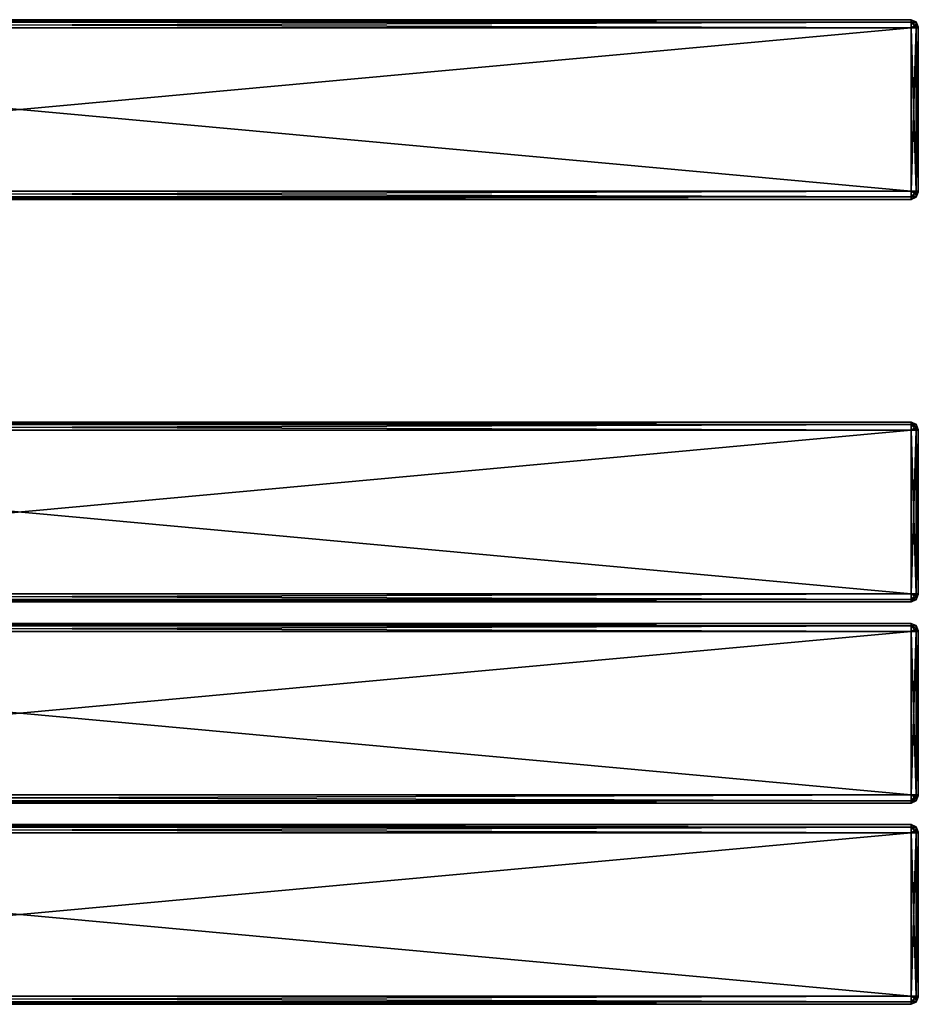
# Model space of a CAD drawing. Extents: x -65 to 446, y -88 to 1318.
# Tile 218 of 229: x 196 to 446, y 687 to 961. Entities that reach past the tile are written whole.
import ezdxf

# ---------------------------------------------------------------- set-up
doc = ezdxf.new("R2010")
doc.units = 0
doc.header["$LTSCALE"] = 65.185185
for name, color, linetype in [('290', 7, 'CONTINUOUS'), ('291', 7, 'CONTINUOUS'), ('292', 7, 'CONTINUOUS'), ('293', 7, 'CONTINUOUS'), ('294', 7, 'CONTINUOUS'), ('295', 7, 'CONTINUOUS'), ('296', 7, 'CONTINUOUS'), ('297', 7, 'CONTINUOUS'), ('298', 7, 'CONTINUOUS'), ('307', 7, 'CONTINUOUS'), ('308', 7, 'CONTINUOUS'), ('309', 7, 'CONTINUOUS'), ('310', 7, 'CONTINUOUS'), ('311', 7, 'CONTINUOUS'), ('312', 7, 'CONTINUOUS'), ('313', 7, 'CONTINUOUS'), ('314', 7, 'CONTINUOUS'), ('316', 7, 'CONTINUOUS'), ('317', 7, 'CONTINUOUS'), ('318', 7, 'CONTINUOUS'), ('319', 7, 'CONTINUOUS'), ('320', 7, 'CONTINUOUS'), ('321', 7, 'CONTINUOUS'), ('322', 7, 'CONTINUOUS'), ('323', 7, 'CONTINUOUS'), ('324', 7, 'CONTINUOUS'), ('333', 7, 'CONTINUOUS'), ('334', 7, 'CONTINUOUS'), ('335', 7, 'CONTINUOUS'), ('336', 7, 'CONTINUOUS'), ('337', 7, 'CONTINUOUS'), ('338', 7, 'CONTINUOUS'), ('339', 7, 'CONTINUOUS'), ('340', 7, 'CONTINUOUS'), ('342', 7, 'CONTINUOUS'), ('343', 7, 'CONTINUOUS'), ('344', 7, 'CONTINUOUS'), ('345', 7, 'CONTINUOUS'), ('346', 7, 'CONTINUOUS'), ('347', 7, 'CONTINUOUS'), ('348', 7, 'CONTINUOUS'), ('349', 7, 'CONTINUOUS'), ('350', 7, 'CONTINUOUS'), ('359', 7, 'CONTINUOUS'), ('360', 7, 'CONTINUOUS'), ('361', 7, 'CONTINUOUS'), ('362', 7, 'CONTINUOUS'), ('363', 7, 'CONTINUOUS'), ('364', 7, 'CONTINUOUS'), ('365', 7, 'CONTINUOUS'), ('366', 7, 'CONTINUOUS'), ('368', 7, 'CONTINUOUS'), ('369', 7, 'CONTINUOUS'), ('370', 7, 'CONTINUOUS'), ('371', 7, 'CONTINUOUS'), ('372', 7, 'CONTINUOUS'), ('373', 7, 'CONTINUOUS'), ('374', 7, 'CONTINUOUS'), ('375', 7, 'CONTINUOUS'), ('376', 7, 'CONTINUOUS'), ('385', 7, 'CONTINUOUS'), ('386', 7, 'CONTINUOUS'), ('387', 7, 'CONTINUOUS'), ('388', 7, 'CONTINUOUS'), ('389', 7, 'CONTINUOUS'), ('390', 7, 'CONTINUOUS'), ('391', 7, 'CONTINUOUS'), ('392', 7, 'CONTINUOUS')]:
    doc.layers.add(name, color=color, linetype=linetype)

msp = doc.modelspace()

# ---------------------------------------------------------------- linework, layer by layer
at = {"layer": '290', "color": 7, "linetype": 'CONTINUOUS'}
for points in [[(446, 958.93, 21.07), (446, 959, 21.25), (446, 958.93, 26.93), (446, 958.93, 21.07)], [(446, 958.93, 26.93), (446, 959, 21.25), (446, 959, 26.75), (446, 958.93, 26.93)], [(446, 958.75, 21), (446, 958.93, 21.07), (446, 958.75, 27), (446, 958.75, 21)], [(446, 958.75, 27), (446, 958.93, 21.07), (446, 958.93, 26.93), (446, 958.75, 27)], [(446, 913.25, 21), (446, 958.75, 21), (446, 913.25, 27), (446, 913.25, 21)], [(446, 913.25, 27), (446, 958.75, 21), (446, 958.75, 27), (446, 913.25, 27)], [(446, 913.07, 21.07), (446, 913.25, 21), (446, 913.07, 26.93), (446, 913.07, 21.07)], [(446, 913.07, 26.93), (446, 913.25, 21), (446, 913.25, 27), (446, 913.07, 26.93)], [(446, 913, 21.25), (446, 913.07, 21.07), (446, 913, 26.75), (446, 913, 21.25)], [(446, 913, 26.75), (446, 913.07, 21.07), (446, 913.07, 26.93), (446, 913, 26.75)]]:
    msp.add_3dface(points, dxfattribs=at)
at = {"layer": '291', "color": 7, "linetype": 'CONTINUOUS'}
for points in [[(444, 958.75, 29), (-52, 958.75, 29), (444, 913.25, 29), (444, 958.75, 29)], [(-52, 958.75, 29), (-52, 913.25, 29), (444, 913.25, 29), (-52, 958.75, 29)]]:
    msp.add_3dface(points, dxfattribs=at)
at = {"layer": '292', "color": 7, "linetype": 'CONTINUOUS'}
for points in [[(444, 911, 26.75), (-52, 911, 26.75), (444, 911, 21.25), (444, 911, 26.75)], [(-52, 911, 26.75), (-52, 911, 21.25), (444, 911, 21.25), (-52, 911, 26.75)]]:
    msp.add_3dface(points, dxfattribs=at)
at = {"layer": '293', "color": 7, "linetype": 'CONTINUOUS'}
for points in [[(444, 913.25, 19), (-52, 913.25, 19), (444, 958.75, 19), (444, 913.25, 19)], [(-52, 913.25, 19), (-52, 958.75, 19), (444, 958.75, 19), (-52, 913.25, 19)]]:
    msp.add_3dface(points, dxfattribs=at)
at = {"layer": '294', "color": 7, "linetype": 'CONTINUOUS'}
for points in [[(-52, 961, 26.75), (444, 961, 26.75), (-52, 961, 21.25), (-52, 961, 26.75)], [(-52, 961, 21.25), (444, 961, 26.75), (444, 961, 21.25), (-52, 961, 21.25)]]:
    msp.add_3dface(points, dxfattribs=at)
at = {"layer": '295', "color": 7, "linetype": 'CONTINUOUS'}
for points in [[(-52, 961, 26.75), (-52, 960.34, 28.34), (444, 961, 26.75), (-52, 961, 26.75)], [(444, 961, 26.75), (-52, 960.34, 28.34), (444, 960.34, 28.34), (444, 961, 26.75)], [(-52, 960.34, 28.34), (-52, 958.75, 29), (444, 960.34, 28.34), (-52, 960.34, 28.34)], [(444, 960.34, 28.34), (-52, 958.75, 29), (444, 958.75, 29), (444, 960.34, 28.34)]]:
    msp.add_3dface(points, dxfattribs=at)
at = {"layer": '296', "color": 7, "linetype": 'CONTINUOUS'}
for points in [[(444, 913.25, 29), (-52, 913.25, 29), (-52, 911.66, 28.34), (444, 913.25, 29)], [(444, 913.25, 29), (-52, 911.66, 28.34), (444, 911.66, 28.34), (444, 913.25, 29)], [(-52, 911.66, 28.34), (-52, 911, 26.75), (444, 911.66, 28.34), (-52, 911.66, 28.34)], [(444, 911.66, 28.34), (-52, 911, 26.75), (444, 911, 26.75), (444, 911.66, 28.34)]]:
    msp.add_3dface(points, dxfattribs=at)
at = {"layer": '297', "color": 7, "linetype": 'CONTINUOUS'}
for points in [[(-52, 911.66, 19.66), (-52, 913.25, 19), (444, 911.66, 19.66), (-52, 911.66, 19.66)], [(444, 911.66, 19.66), (-52, 913.25, 19), (444, 913.25, 19), (444, 911.66, 19.66)], [(444, 911, 21.25), (-52, 911, 21.25), (-52, 911.66, 19.66), (444, 911, 21.25)], [(444, 911, 21.25), (-52, 911.66, 19.66), (444, 911.66, 19.66), (444, 911, 21.25)]]:
    msp.add_3dface(points, dxfattribs=at)
at = {"layer": '298', "color": 7, "linetype": 'CONTINUOUS'}
for points in [[(-52, 960.34, 19.66), (-52, 961, 21.25), (444, 960.34, 19.66), (-52, 960.34, 19.66)], [(444, 960.34, 19.66), (-52, 961, 21.25), (444, 961, 21.25), (444, 960.34, 19.66)], [(444, 958.75, 19), (-52, 958.75, 19), (-52, 960.34, 19.66), (444, 958.75, 19)], [(444, 958.75, 19), (-52, 960.34, 19.66), (444, 960.34, 19.66), (444, 958.75, 19)]]:
    msp.add_3dface(points, dxfattribs=at)
at = {"layer": '307', "color": 7, "linetype": 'CONTINUOUS'}
for points in [[(444, 960.34, 19.66), (444, 961, 21.25), (445.41, 960.19, 20.42), (444, 960.34, 19.66)], [(444, 961, 21.25), (445.41, 960.41, 21.25), (445.41, 960.19, 20.42), (444, 961, 21.25)], [(444, 958.75, 19), (444, 960.34, 19.66), (445.41, 958.75, 19.59), (444, 958.75, 19)], [(445.41, 958.75, 19.59), (444, 960.34, 19.66), (445.41, 959.58, 19.81), (445.41, 958.75, 19.59)], [(444, 960.34, 19.66), (445.41, 960.19, 20.42), (445.41, 959.58, 19.81), (444, 960.34, 19.66)], [(446, 959, 21.25), (446, 958.93, 21.07), (445.41, 960.41, 21.25), (446, 959, 21.25)], [(445.41, 960.41, 21.25), (446, 958.93, 21.07), (445.41, 960.19, 20.42), (445.41, 960.41, 21.25)], [(445.41, 960.19, 20.42), (446, 958.93, 21.07), (445.41, 959.58, 19.81), (445.41, 960.19, 20.42)], [(446, 958.93, 21.07), (446, 958.75, 21), (445.41, 959.58, 19.81), (446, 958.93, 21.07)], [(446, 958.75, 21), (445.41, 958.75, 19.59), (445.41, 959.58, 19.81), (446, 958.75, 21)]]:
    msp.add_3dface(points, dxfattribs=at)
at = {"layer": '308', "color": 7, "linetype": 'CONTINUOUS'}
for points in [[(444, 913.25, 19), (444, 958.75, 19), (445.41, 958.75, 19.59), (444, 913.25, 19)], [(445.41, 913.25, 19.59), (444, 913.25, 19), (445.41, 958.75, 19.59), (445.41, 913.25, 19.59)], [(446, 958.75, 21), (446, 913.25, 21), (445.41, 913.25, 19.59), (446, 958.75, 21)], [(446, 958.75, 21), (445.41, 913.25, 19.59), (445.41, 958.75, 19.59), (446, 958.75, 21)]]:
    msp.add_3dface(points, dxfattribs=at)
at = {"layer": '309', "color": 7, "linetype": 'CONTINUOUS'}
for points in [[(444, 911.66, 19.66), (444, 913.25, 19), (445.41, 912.42, 19.81), (444, 911.66, 19.66)], [(444, 913.25, 19), (445.41, 913.25, 19.59), (445.41, 912.42, 19.81), (444, 913.25, 19)], [(446, 913.25, 21), (446, 913.07, 21.07), (445.41, 913.25, 19.59), (446, 913.25, 21)], [(445.41, 913.25, 19.59), (446, 913.07, 21.07), (445.41, 912.42, 19.81), (445.41, 913.25, 19.59)], [(446, 913.07, 21.07), (446, 913, 21.25), (445.41, 911.81, 20.42), (446, 913.07, 21.07)], [(445.41, 912.42, 19.81), (446, 913.07, 21.07), (445.41, 911.81, 20.42), (445.41, 912.42, 19.81)], [(446, 913, 21.25), (445.41, 911.59, 21.25), (445.41, 911.81, 20.42), (446, 913, 21.25)], [(444, 911.66, 19.66), (445.41, 912.42, 19.81), (445.41, 911.81, 20.42), (444, 911.66, 19.66)], [(445.41, 911.59, 21.25), (444, 911.66, 19.66), (445.41, 911.81, 20.42), (445.41, 911.59, 21.25)], [(444, 911, 21.25), (444, 911.66, 19.66), (445.41, 911.59, 21.25), (444, 911, 21.25)]]:
    msp.add_3dface(points, dxfattribs=at)
at = {"layer": '310', "color": 7, "linetype": 'CONTINUOUS'}
for points in [[(446, 913, 21.25), (446, 913, 26.75), (445.41, 911.59, 26.75), (446, 913, 21.25)], [(446, 913, 21.25), (445.41, 911.59, 26.75), (445.41, 911.59, 21.25), (446, 913, 21.25)], [(444, 911, 26.75), (444, 911, 21.25), (445.41, 911.59, 21.25), (444, 911, 26.75)], [(445.41, 911.59, 26.75), (444, 911, 26.75), (445.41, 911.59, 21.25), (445.41, 911.59, 26.75)]]:
    msp.add_3dface(points, dxfattribs=at)
at = {"layer": '311', "color": 7, "linetype": 'CONTINUOUS'}
for points in [[(444, 913.25, 29), (444, 911.66, 28.34), (445.41, 913.25, 28.41), (444, 913.25, 29)], [(445.41, 913.25, 28.41), (444, 911.66, 28.34), (445.41, 912.42, 28.19), (445.41, 913.25, 28.41)], [(446, 913.07, 26.93), (446, 913.25, 27), (445.41, 912.42, 28.19), (446, 913.07, 26.93)], [(446, 913.25, 27), (445.41, 913.25, 28.41), (445.41, 912.42, 28.19), (446, 913.25, 27)], [(446, 913, 26.75), (446, 913.07, 26.93), (445.41, 911.59, 26.75), (446, 913, 26.75)], [(445.41, 911.59, 26.75), (446, 913.07, 26.93), (445.41, 911.81, 27.58), (445.41, 911.59, 26.75)], [(445.41, 911.81, 27.58), (446, 913.07, 26.93), (445.41, 912.42, 28.19), (445.41, 911.81, 27.58)], [(444, 911.66, 28.34), (445.41, 911.81, 27.58), (445.41, 912.42, 28.19), (444, 911.66, 28.34)], [(444, 911.66, 28.34), (444, 911, 26.75), (445.41, 911.81, 27.58), (444, 911.66, 28.34)], [(444, 911, 26.75), (445.41, 911.59, 26.75), (445.41, 911.81, 27.58), (444, 911, 26.75)]]:
    msp.add_3dface(points, dxfattribs=at)
at = {"layer": '312', "color": 7, "linetype": 'CONTINUOUS'}
for points in [[(444, 958.75, 29), (444, 913.25, 29), (445.41, 913.25, 28.41), (444, 958.75, 29)], [(445.41, 958.75, 28.41), (444, 958.75, 29), (445.41, 913.25, 28.41), (445.41, 958.75, 28.41)], [(446, 913.25, 27), (446, 958.75, 27), (445.41, 958.75, 28.41), (446, 913.25, 27)], [(446, 913.25, 27), (445.41, 958.75, 28.41), (445.41, 913.25, 28.41), (446, 913.25, 27)]]:
    msp.add_3dface(points, dxfattribs=at)
at = {"layer": '313', "color": 7, "linetype": 'CONTINUOUS'}
for points in [[(444, 961, 26.75), (444, 960.34, 28.34), (445.41, 960.41, 26.75), (444, 961, 26.75)], [(445.41, 960.41, 26.75), (444, 960.34, 28.34), (445.41, 960.19, 27.58), (445.41, 960.41, 26.75)], [(444, 960.34, 28.34), (444, 958.75, 29), (445.41, 959.58, 28.19), (444, 960.34, 28.34)], [(444, 960.34, 28.34), (445.41, 959.58, 28.19), (445.41, 960.19, 27.58), (444, 960.34, 28.34)], [(444, 958.75, 29), (445.41, 958.75, 28.41), (445.41, 959.58, 28.19), (444, 958.75, 29)], [(446, 959, 26.75), (445.41, 960.41, 26.75), (445.41, 960.19, 27.58), (446, 959, 26.75)], [(446, 958.93, 26.93), (446, 959, 26.75), (445.41, 960.19, 27.58), (446, 958.93, 26.93)], [(445.41, 959.58, 28.19), (446, 958.93, 26.93), (445.41, 960.19, 27.58), (445.41, 959.58, 28.19)], [(445.41, 958.75, 28.41), (446, 958.93, 26.93), (445.41, 959.58, 28.19), (445.41, 958.75, 28.41)], [(446, 958.75, 27), (446, 958.93, 26.93), (445.41, 958.75, 28.41), (446, 958.75, 27)]]:
    msp.add_3dface(points, dxfattribs=at)
at = {"layer": '314', "color": 7, "linetype": 'CONTINUOUS'}
for points in [[(444, 961, 21.25), (444, 961, 26.75), (445.41, 960.41, 26.75), (444, 961, 21.25)], [(444, 961, 21.25), (445.41, 960.41, 26.75), (445.41, 960.41, 21.25), (444, 961, 21.25)], [(446, 959, 26.75), (446, 959, 21.25), (445.41, 960.41, 21.25), (446, 959, 26.75)], [(445.41, 960.41, 26.75), (446, 959, 26.75), (445.41, 960.41, 21.25), (445.41, 960.41, 26.75)]]:
    msp.add_3dface(points, dxfattribs=at)
at = {"layer": '316', "color": 7, "linetype": 'CONTINUOUS'}
for points in [[(446, 734.93, 21.07), (446, 735, 21.25), (446, 734.93, 26.93), (446, 734.93, 21.07)], [(446, 734.93, 26.93), (446, 735, 21.25), (446, 735, 26.75), (446, 734.93, 26.93)], [(446, 734.75, 21), (446, 734.93, 21.07), (446, 734.75, 27), (446, 734.75, 21)], [(446, 734.75, 27), (446, 734.93, 21.07), (446, 734.93, 26.93), (446, 734.75, 27)], [(446, 689.25, 21), (446, 734.75, 21), (446, 689.25, 27), (446, 689.25, 21)], [(446, 689.25, 27), (446, 734.75, 21), (446, 734.75, 27), (446, 689.25, 27)], [(446, 689.07, 21.07), (446, 689.25, 21), (446, 689.07, 26.93), (446, 689.07, 21.07)], [(446, 689.07, 26.93), (446, 689.25, 21), (446, 689.25, 27), (446, 689.07, 26.93)], [(446, 689, 21.25), (446, 689.07, 21.07), (446, 689, 26.75), (446, 689, 21.25)], [(446, 689, 26.75), (446, 689.07, 21.07), (446, 689.07, 26.93), (446, 689, 26.75)]]:
    msp.add_3dface(points, dxfattribs=at)
at = {"layer": '317', "color": 7, "linetype": 'CONTINUOUS'}
for points in [[(444, 734.75, 29), (-52, 734.75, 29), (444, 689.25, 29), (444, 734.75, 29)], [(-52, 734.75, 29), (-52, 689.25, 29), (444, 689.25, 29), (-52, 734.75, 29)]]:
    msp.add_3dface(points, dxfattribs=at)
at = {"layer": '318', "color": 7, "linetype": 'CONTINUOUS'}
for points in [[(444, 687, 26.75), (-52, 687, 26.75), (444, 687, 21.25), (444, 687, 26.75)], [(-52, 687, 26.75), (-52, 687, 21.25), (444, 687, 21.25), (-52, 687, 26.75)]]:
    msp.add_3dface(points, dxfattribs=at)
at = {"layer": '319', "color": 7, "linetype": 'CONTINUOUS'}
for points in [[(444, 689.25, 19), (-52, 689.25, 19), (444, 734.75, 19), (444, 689.25, 19)], [(-52, 689.25, 19), (-52, 734.75, 19), (444, 734.75, 19), (-52, 689.25, 19)]]:
    msp.add_3dface(points, dxfattribs=at)
at = {"layer": '320', "color": 7, "linetype": 'CONTINUOUS'}
for points in [[(-52, 737, 26.75), (444, 737, 26.75), (-52, 737, 21.25), (-52, 737, 26.75)], [(-52, 737, 21.25), (444, 737, 26.75), (444, 737, 21.25), (-52, 737, 21.25)]]:
    msp.add_3dface(points, dxfattribs=at)
at = {"layer": '321', "color": 7, "linetype": 'CONTINUOUS'}
for points in [[(-52, 737, 26.75), (-52, 736.34, 28.34), (444, 737, 26.75), (-52, 737, 26.75)], [(444, 737, 26.75), (-52, 736.34, 28.34), (444, 736.34, 28.34), (444, 737, 26.75)], [(-52, 736.34, 28.34), (-52, 734.75, 29), (444, 736.34, 28.34), (-52, 736.34, 28.34)], [(444, 736.34, 28.34), (-52, 734.75, 29), (444, 734.75, 29), (444, 736.34, 28.34)]]:
    msp.add_3dface(points, dxfattribs=at)
at = {"layer": '322', "color": 7, "linetype": 'CONTINUOUS'}
for points in [[(444, 689.25, 29), (-52, 689.25, 29), (-52, 687.66, 28.34), (444, 689.25, 29)], [(444, 689.25, 29), (-52, 687.66, 28.34), (444, 687.66, 28.34), (444, 689.25, 29)], [(-52, 687.66, 28.34), (-52, 687, 26.75), (444, 687.66, 28.34), (-52, 687.66, 28.34)], [(444, 687.66, 28.34), (-52, 687, 26.75), (444, 687, 26.75), (444, 687.66, 28.34)]]:
    msp.add_3dface(points, dxfattribs=at)
at = {"layer": '323', "color": 7, "linetype": 'CONTINUOUS'}
for points in [[(-52, 687.66, 19.66), (-52, 689.25, 19), (444, 687.66, 19.66), (-52, 687.66, 19.66)], [(444, 687.66, 19.66), (-52, 689.25, 19), (444, 689.25, 19), (444, 687.66, 19.66)], [(444, 687, 21.25), (-52, 687, 21.25), (-52, 687.66, 19.66), (444, 687, 21.25)], [(444, 687, 21.25), (-52, 687.66, 19.66), (444, 687.66, 19.66), (444, 687, 21.25)]]:
    msp.add_3dface(points, dxfattribs=at)
at = {"layer": '324', "color": 7, "linetype": 'CONTINUOUS'}
for points in [[(-52, 736.34, 19.66), (-52, 737, 21.25), (444, 736.34, 19.66), (-52, 736.34, 19.66)], [(444, 736.34, 19.66), (-52, 737, 21.25), (444, 737, 21.25), (444, 736.34, 19.66)], [(444, 734.75, 19), (-52, 734.75, 19), (-52, 736.34, 19.66), (444, 734.75, 19)], [(444, 734.75, 19), (-52, 736.34, 19.66), (444, 736.34, 19.66), (444, 734.75, 19)]]:
    msp.add_3dface(points, dxfattribs=at)
at = {"layer": '333', "color": 7, "linetype": 'CONTINUOUS'}
for points in [[(444, 736.34, 19.66), (444, 737, 21.25), (445.41, 736.19, 20.42), (444, 736.34, 19.66)], [(444, 737, 21.25), (445.41, 736.41, 21.25), (445.41, 736.19, 20.42), (444, 737, 21.25)], [(444, 734.75, 19), (444, 736.34, 19.66), (445.41, 734.75, 19.59), (444, 734.75, 19)], [(445.41, 734.75, 19.59), (444, 736.34, 19.66), (445.41, 735.58, 19.81), (445.41, 734.75, 19.59)], [(444, 736.34, 19.66), (445.41, 736.19, 20.42), (445.41, 735.58, 19.81), (444, 736.34, 19.66)], [(446, 735, 21.25), (446, 734.93, 21.07), (445.41, 736.41, 21.25), (446, 735, 21.25)], [(445.41, 736.41, 21.25), (446, 734.93, 21.07), (445.41, 736.19, 20.42), (445.41, 736.41, 21.25)], [(445.41, 736.19, 20.42), (446, 734.93, 21.07), (445.41, 735.58, 19.81), (445.41, 736.19, 20.42)], [(446, 734.93, 21.07), (446, 734.75, 21), (445.41, 735.58, 19.81), (446, 734.93, 21.07)], [(446, 734.75, 21), (445.41, 734.75, 19.59), (445.41, 735.58, 19.81), (446, 734.75, 21)]]:
    msp.add_3dface(points, dxfattribs=at)
at = {"layer": '334', "color": 7, "linetype": 'CONTINUOUS'}
for points in [[(444, 689.25, 19), (444, 734.75, 19), (445.41, 734.75, 19.59), (444, 689.25, 19)], [(445.41, 689.25, 19.59), (444, 689.25, 19), (445.41, 734.75, 19.59), (445.41, 689.25, 19.59)], [(446, 734.75, 21), (446, 689.25, 21), (445.41, 689.25, 19.59), (446, 734.75, 21)], [(446, 734.75, 21), (445.41, 689.25, 19.59), (445.41, 734.75, 19.59), (446, 734.75, 21)]]:
    msp.add_3dface(points, dxfattribs=at)
at = {"layer": '335', "color": 7, "linetype": 'CONTINUOUS'}
for points in [[(444, 687.66, 19.66), (444, 689.25, 19), (445.41, 688.42, 19.81), (444, 687.66, 19.66)], [(444, 689.25, 19), (445.41, 689.25, 19.59), (445.41, 688.42, 19.81), (444, 689.25, 19)], [(444, 687.66, 19.66), (445.41, 688.42, 19.81), (445.41, 687.81, 20.42), (444, 687.66, 19.66)], [(445.41, 687.59, 21.25), (444, 687.66, 19.66), (445.41, 687.81, 20.42), (445.41, 687.59, 21.25)], [(446, 689.25, 21), (446, 689.07, 21.07), (445.41, 689.25, 19.59), (446, 689.25, 21)], [(445.41, 689.25, 19.59), (446, 689.07, 21.07), (445.41, 688.42, 19.81), (445.41, 689.25, 19.59)], [(446, 689.07, 21.07), (446, 689, 21.25), (445.41, 687.81, 20.42), (446, 689.07, 21.07)], [(445.41, 688.42, 19.81), (446, 689.07, 21.07), (445.41, 687.81, 20.42), (445.41, 688.42, 19.81)], [(446, 689, 21.25), (445.41, 687.59, 21.25), (445.41, 687.81, 20.42), (446, 689, 21.25)], [(444, 687, 21.25), (444, 687.66, 19.66), (445.41, 687.59, 21.25), (444, 687, 21.25)]]:
    msp.add_3dface(points, dxfattribs=at)
at = {"layer": '336', "color": 7, "linetype": 'CONTINUOUS'}
for points in [[(446, 689, 21.25), (446, 689, 26.75), (445.41, 687.59, 26.75), (446, 689, 21.25)], [(446, 689, 21.25), (445.41, 687.59, 26.75), (445.41, 687.59, 21.25), (446, 689, 21.25)], [(444, 687, 26.75), (444, 687, 21.25), (445.41, 687.59, 21.25), (444, 687, 26.75)], [(445.41, 687.59, 26.75), (444, 687, 26.75), (445.41, 687.59, 21.25), (445.41, 687.59, 26.75)]]:
    msp.add_3dface(points, dxfattribs=at)
at = {"layer": '337', "color": 7, "linetype": 'CONTINUOUS'}
for points in [[(444, 689.25, 29), (444, 687.66, 28.34), (445.41, 689.25, 28.41), (444, 689.25, 29)], [(445.41, 689.25, 28.41), (444, 687.66, 28.34), (445.41, 688.42, 28.19), (445.41, 689.25, 28.41)], [(444, 687.66, 28.34), (445.41, 687.81, 27.58), (445.41, 688.42, 28.19), (444, 687.66, 28.34)], [(444, 687.66, 28.34), (444, 687, 26.75), (445.41, 687.81, 27.58), (444, 687.66, 28.34)], [(444, 687, 26.75), (445.41, 687.59, 26.75), (445.41, 687.81, 27.58), (444, 687, 26.75)], [(446, 689.07, 26.93), (446, 689.25, 27), (445.41, 688.42, 28.19), (446, 689.07, 26.93)], [(446, 689.25, 27), (445.41, 689.25, 28.41), (445.41, 688.42, 28.19), (446, 689.25, 27)], [(446, 689, 26.75), (446, 689.07, 26.93), (445.41, 687.59, 26.75), (446, 689, 26.75)], [(445.41, 687.59, 26.75), (446, 689.07, 26.93), (445.41, 687.81, 27.58), (445.41, 687.59, 26.75)], [(445.41, 687.81, 27.58), (446, 689.07, 26.93), (445.41, 688.42, 28.19), (445.41, 687.81, 27.58)]]:
    msp.add_3dface(points, dxfattribs=at)
at = {"layer": '338', "color": 7, "linetype": 'CONTINUOUS'}
for points in [[(444, 734.75, 29), (444, 689.25, 29), (445.41, 689.25, 28.41), (444, 734.75, 29)], [(445.41, 734.75, 28.41), (444, 734.75, 29), (445.41, 689.25, 28.41), (445.41, 734.75, 28.41)], [(446, 689.25, 27), (446, 734.75, 27), (445.41, 734.75, 28.41), (446, 689.25, 27)], [(446, 689.25, 27), (445.41, 734.75, 28.41), (445.41, 689.25, 28.41), (446, 689.25, 27)]]:
    msp.add_3dface(points, dxfattribs=at)
at = {"layer": '339', "color": 7, "linetype": 'CONTINUOUS'}
for points in [[(444, 737, 26.75), (444, 736.34, 28.34), (445.41, 736.41, 26.75), (444, 737, 26.75)], [(445.41, 736.41, 26.75), (444, 736.34, 28.34), (445.41, 736.19, 27.58), (445.41, 736.41, 26.75)], [(444, 736.34, 28.34), (444, 734.75, 29), (445.41, 735.58, 28.19), (444, 736.34, 28.34)], [(444, 736.34, 28.34), (445.41, 735.58, 28.19), (445.41, 736.19, 27.58), (444, 736.34, 28.34)], [(444, 734.75, 29), (445.41, 734.75, 28.41), (445.41, 735.58, 28.19), (444, 734.75, 29)], [(446, 735, 26.75), (445.41, 736.41, 26.75), (445.41, 736.19, 27.58), (446, 735, 26.75)], [(446, 734.93, 26.93), (446, 735, 26.75), (445.41, 736.19, 27.58), (446, 734.93, 26.93)], [(445.41, 735.58, 28.19), (446, 734.93, 26.93), (445.41, 736.19, 27.58), (445.41, 735.58, 28.19)], [(445.41, 734.75, 28.41), (446, 734.93, 26.93), (445.41, 735.58, 28.19), (445.41, 734.75, 28.41)], [(446, 734.75, 27), (446, 734.93, 26.93), (445.41, 734.75, 28.41), (446, 734.75, 27)]]:
    msp.add_3dface(points, dxfattribs=at)
at = {"layer": '340', "color": 7, "linetype": 'CONTINUOUS'}
for points in [[(444, 737, 21.25), (444, 737, 26.75), (445.41, 736.41, 26.75), (444, 737, 21.25)], [(444, 737, 21.25), (445.41, 736.41, 26.75), (445.41, 736.41, 21.25), (444, 737, 21.25)], [(446, 735, 26.75), (446, 735, 21.25), (445.41, 736.41, 21.25), (446, 735, 26.75)], [(445.41, 736.41, 26.75), (446, 735, 26.75), (445.41, 736.41, 21.25), (445.41, 736.41, 26.75)]]:
    msp.add_3dface(points, dxfattribs=at)
at = {"layer": '342', "color": 7, "linetype": 'CONTINUOUS'}
for points in [[(446, 791, 26.75), (446, 790.93, 26.93), (446, 791, 21.25), (446, 791, 26.75)], [(446, 791, 21.25), (446, 790.93, 26.93), (446, 790.93, 21.07), (446, 791, 21.25)], [(446, 790.93, 26.93), (446, 790.75, 27), (446, 790.93, 21.07), (446, 790.93, 26.93)], [(446, 790.93, 21.07), (446, 790.75, 27), (446, 790.75, 21), (446, 790.93, 21.07)], [(446, 790.75, 21), (446, 790.75, 27), (446, 745.25, 27), (446, 790.75, 21)], [(446, 745.25, 21), (446, 790.75, 21), (446, 745.25, 27), (446, 745.25, 21)], [(446, 745.07, 21.07), (446, 745.25, 21), (446, 745.07, 26.93), (446, 745.07, 21.07)], [(446, 745.07, 26.93), (446, 745.25, 21), (446, 745.25, 27), (446, 745.07, 26.93)], [(446, 745, 21.25), (446, 745.07, 21.07), (446, 745, 26.75), (446, 745, 21.25)], [(446, 745, 26.75), (446, 745.07, 21.07), (446, 745.07, 26.93), (446, 745, 26.75)]]:
    msp.add_3dface(points, dxfattribs=at)
at = {"layer": '343', "color": 7, "linetype": 'CONTINUOUS'}
for points in [[(-52, 793, 26.75), (-52, 792.34, 28.34), (444, 793, 26.75), (-52, 793, 26.75)], [(444, 793, 26.75), (-52, 792.34, 28.34), (444, 792.34, 28.34), (444, 793, 26.75)], [(-52, 792.34, 28.34), (-52, 790.75, 29), (444, 792.34, 28.34), (-52, 792.34, 28.34)], [(444, 792.34, 28.34), (-52, 790.75, 29), (444, 790.75, 29), (444, 792.34, 28.34)]]:
    msp.add_3dface(points, dxfattribs=at)
at = {"layer": '344', "color": 7, "linetype": 'CONTINUOUS'}
for points in [[(444, 790.75, 29), (-52, 790.75, 29), (444, 745.25, 29), (444, 790.75, 29)], [(-52, 790.75, 29), (-52, 745.25, 29), (444, 745.25, 29), (-52, 790.75, 29)]]:
    msp.add_3dface(points, dxfattribs=at)
at = {"layer": '345', "color": 7, "linetype": 'CONTINUOUS'}
for points in [[(444, 745.25, 29), (-52, 745.25, 29), (-52, 743.66, 28.34), (444, 745.25, 29)], [(444, 745.25, 29), (-52, 743.66, 28.34), (444, 743.66, 28.34), (444, 745.25, 29)], [(-52, 743.66, 28.34), (-52, 743, 26.75), (444, 743.66, 28.34), (-52, 743.66, 28.34)], [(444, 743.66, 28.34), (-52, 743, 26.75), (444, 743, 26.75), (444, 743.66, 28.34)]]:
    msp.add_3dface(points, dxfattribs=at)
at = {"layer": '346', "color": 7, "linetype": 'CONTINUOUS'}
for points in [[(444, 743, 26.75), (-52, 743, 26.75), (444, 743, 21.25), (444, 743, 26.75)], [(-52, 743, 26.75), (-52, 743, 21.25), (444, 743, 21.25), (-52, 743, 26.75)]]:
    msp.add_3dface(points, dxfattribs=at)
at = {"layer": '347', "color": 7, "linetype": 'CONTINUOUS'}
for points in [[(-52, 743.66, 19.66), (-52, 745.25, 19), (444, 743.66, 19.66), (-52, 743.66, 19.66)], [(444, 743.66, 19.66), (-52, 745.25, 19), (444, 745.25, 19), (444, 743.66, 19.66)], [(444, 743, 21.25), (-52, 743, 21.25), (-52, 743.66, 19.66), (444, 743, 21.25)], [(444, 743, 21.25), (-52, 743.66, 19.66), (444, 743.66, 19.66), (444, 743, 21.25)]]:
    msp.add_3dface(points, dxfattribs=at)
at = {"layer": '348', "color": 7, "linetype": 'CONTINUOUS'}
for points in [[(444, 745.25, 19), (-52, 745.25, 19), (444, 790.75, 19), (444, 745.25, 19)], [(-52, 745.25, 19), (-52, 790.75, 19), (444, 790.75, 19), (-52, 745.25, 19)]]:
    msp.add_3dface(points, dxfattribs=at)
at = {"layer": '349', "color": 7, "linetype": 'CONTINUOUS'}
for points in [[(-52, 792.34, 19.66), (-52, 793, 21.25), (444, 792.34, 19.66), (-52, 792.34, 19.66)], [(444, 792.34, 19.66), (-52, 793, 21.25), (444, 793, 21.25), (444, 792.34, 19.66)], [(444, 790.75, 19), (-52, 790.75, 19), (-52, 792.34, 19.66), (444, 790.75, 19)], [(444, 790.75, 19), (-52, 792.34, 19.66), (444, 792.34, 19.66), (444, 790.75, 19)]]:
    msp.add_3dface(points, dxfattribs=at)
at = {"layer": '350', "color": 7, "linetype": 'CONTINUOUS'}
for points in [[(-52, 793, 26.75), (444, 793, 26.75), (-52, 793, 21.25), (-52, 793, 26.75)], [(-52, 793, 21.25), (444, 793, 26.75), (444, 793, 21.25), (-52, 793, 21.25)]]:
    msp.add_3dface(points, dxfattribs=at)
at = {"layer": '359', "color": 7, "linetype": 'CONTINUOUS'}
for points in [[(444, 793, 26.75), (444, 792.34, 28.34), (445.41, 792.41, 26.75), (444, 793, 26.75)], [(445.41, 792.41, 26.75), (444, 792.34, 28.34), (445.41, 792.19, 27.58), (445.41, 792.41, 26.75)], [(444, 792.34, 28.34), (444, 790.75, 29), (445.41, 791.58, 28.19), (444, 792.34, 28.34)], [(444, 792.34, 28.34), (445.41, 791.58, 28.19), (445.41, 792.19, 27.58), (444, 792.34, 28.34)], [(446, 791, 26.75), (445.41, 792.41, 26.75), (445.41, 792.19, 27.58), (446, 791, 26.75)], [(446, 790.93, 26.93), (446, 791, 26.75), (445.41, 792.19, 27.58), (446, 790.93, 26.93)], [(445.41, 791.58, 28.19), (446, 790.93, 26.93), (445.41, 792.19, 27.58), (445.41, 791.58, 28.19)], [(444, 790.75, 29), (445.41, 790.75, 28.41), (445.41, 791.58, 28.19), (444, 790.75, 29)], [(445.41, 790.75, 28.41), (446, 790.93, 26.93), (445.41, 791.58, 28.19), (445.41, 790.75, 28.41)], [(446, 790.75, 27), (446, 790.93, 26.93), (445.41, 790.75, 28.41), (446, 790.75, 27)]]:
    msp.add_3dface(points, dxfattribs=at)
at = {"layer": '360', "color": 7, "linetype": 'CONTINUOUS'}
for points in [[(444, 793, 21.25), (444, 793, 26.75), (445.41, 792.41, 26.75), (444, 793, 21.25)], [(445.41, 792.41, 21.25), (444, 793, 21.25), (445.41, 792.41, 26.75), (445.41, 792.41, 21.25)], [(446, 791, 26.75), (446, 791, 21.25), (445.41, 792.41, 21.25), (446, 791, 26.75)], [(446, 791, 26.75), (445.41, 792.41, 21.25), (445.41, 792.41, 26.75), (446, 791, 26.75)]]:
    msp.add_3dface(points, dxfattribs=at)
at = {"layer": '361', "color": 7, "linetype": 'CONTINUOUS'}
for points in [[(444, 792.34, 19.66), (444, 793, 21.25), (445.41, 792.19, 20.42), (444, 792.34, 19.66)], [(444, 793, 21.25), (445.41, 792.41, 21.25), (445.41, 792.19, 20.42), (444, 793, 21.25)], [(444, 790.75, 19), (444, 792.34, 19.66), (445.41, 790.75, 19.59), (444, 790.75, 19)], [(445.41, 790.75, 19.59), (444, 792.34, 19.66), (445.41, 791.58, 19.81), (445.41, 790.75, 19.59)], [(444, 792.34, 19.66), (445.41, 792.19, 20.42), (445.41, 791.58, 19.81), (444, 792.34, 19.66)], [(446, 791, 21.25), (446, 790.93, 21.07), (445.41, 792.41, 21.25), (446, 791, 21.25)], [(445.41, 792.41, 21.25), (446, 790.93, 21.07), (445.41, 792.19, 20.42), (445.41, 792.41, 21.25)], [(445.41, 792.19, 20.42), (446, 790.93, 21.07), (445.41, 791.58, 19.81), (445.41, 792.19, 20.42)], [(446, 790.93, 21.07), (446, 790.75, 21), (445.41, 791.58, 19.81), (446, 790.93, 21.07)], [(446, 790.75, 21), (445.41, 790.75, 19.59), (445.41, 791.58, 19.81), (446, 790.75, 21)]]:
    msp.add_3dface(points, dxfattribs=at)
at = {"layer": '362', "color": 7, "linetype": 'CONTINUOUS'}
for points in [[(444, 745.25, 19), (444, 790.75, 19), (445.41, 790.75, 19.59), (444, 745.25, 19)], [(445.41, 745.25, 19.59), (444, 745.25, 19), (445.41, 790.75, 19.59), (445.41, 745.25, 19.59)], [(446, 790.75, 21), (446, 745.25, 21), (445.41, 745.25, 19.59), (446, 790.75, 21)], [(446, 790.75, 21), (445.41, 745.25, 19.59), (445.41, 790.75, 19.59), (446, 790.75, 21)]]:
    msp.add_3dface(points, dxfattribs=at)
at = {"layer": '363', "color": 7, "linetype": 'CONTINUOUS'}
for points in [[(444, 743.66, 19.66), (444, 745.25, 19), (445.41, 744.42, 19.81), (444, 743.66, 19.66)], [(444, 745.25, 19), (445.41, 745.25, 19.59), (445.41, 744.42, 19.81), (444, 745.25, 19)], [(444, 743.66, 19.66), (445.41, 744.42, 19.81), (445.41, 743.81, 20.42), (444, 743.66, 19.66)], [(445.41, 743.59, 21.25), (444, 743.66, 19.66), (445.41, 743.81, 20.42), (445.41, 743.59, 21.25)], [(444, 743, 21.25), (444, 743.66, 19.66), (445.41, 743.59, 21.25), (444, 743, 21.25)], [(446, 745.25, 21), (446, 745.07, 21.07), (445.41, 745.25, 19.59), (446, 745.25, 21)], [(445.41, 745.25, 19.59), (446, 745.07, 21.07), (445.41, 744.42, 19.81), (445.41, 745.25, 19.59)], [(446, 745.07, 21.07), (446, 745, 21.25), (445.41, 743.81, 20.42), (446, 745.07, 21.07)], [(445.41, 744.42, 19.81), (446, 745.07, 21.07), (445.41, 743.81, 20.42), (445.41, 744.42, 19.81)], [(446, 745, 21.25), (445.41, 743.59, 21.25), (445.41, 743.81, 20.42), (446, 745, 21.25)]]:
    msp.add_3dface(points, dxfattribs=at)
at = {"layer": '364', "color": 7, "linetype": 'CONTINUOUS'}
for points in [[(444, 743, 26.75), (444, 743, 21.25), (445.41, 743.59, 21.25), (444, 743, 26.75)], [(445.41, 743.59, 26.75), (444, 743, 26.75), (445.41, 743.59, 21.25), (445.41, 743.59, 26.75)], [(446, 745, 21.25), (446, 745, 26.75), (445.41, 743.59, 26.75), (446, 745, 21.25)], [(446, 745, 21.25), (445.41, 743.59, 26.75), (445.41, 743.59, 21.25), (446, 745, 21.25)]]:
    msp.add_3dface(points, dxfattribs=at)
at = {"layer": '365', "color": 7, "linetype": 'CONTINUOUS'}
for points in [[(444, 745.25, 29), (444, 743.66, 28.34), (445.41, 745.25, 28.41), (444, 745.25, 29)], [(445.41, 745.25, 28.41), (444, 743.66, 28.34), (445.41, 744.42, 28.19), (445.41, 745.25, 28.41)], [(444, 743.66, 28.34), (445.41, 743.81, 27.58), (445.41, 744.42, 28.19), (444, 743.66, 28.34)], [(444, 743.66, 28.34), (444, 743, 26.75), (445.41, 743.81, 27.58), (444, 743.66, 28.34)], [(444, 743, 26.75), (445.41, 743.59, 26.75), (445.41, 743.81, 27.58), (444, 743, 26.75)], [(446, 745.07, 26.93), (446, 745.25, 27), (445.41, 744.42, 28.19), (446, 745.07, 26.93)], [(446, 745.25, 27), (445.41, 745.25, 28.41), (445.41, 744.42, 28.19), (446, 745.25, 27)], [(446, 745, 26.75), (446, 745.07, 26.93), (445.41, 743.59, 26.75), (446, 745, 26.75)], [(445.41, 743.59, 26.75), (446, 745.07, 26.93), (445.41, 743.81, 27.58), (445.41, 743.59, 26.75)], [(445.41, 743.81, 27.58), (446, 745.07, 26.93), (445.41, 744.42, 28.19), (445.41, 743.81, 27.58)]]:
    msp.add_3dface(points, dxfattribs=at)
at = {"layer": '366', "color": 7, "linetype": 'CONTINUOUS'}
for points in [[(444, 790.75, 29), (444, 745.25, 29), (445.41, 745.25, 28.41), (444, 790.75, 29)], [(444, 790.75, 29), (445.41, 745.25, 28.41), (445.41, 790.75, 28.41), (444, 790.75, 29)], [(446, 745.25, 27), (446, 790.75, 27), (445.41, 790.75, 28.41), (446, 745.25, 27)], [(445.41, 745.25, 28.41), (446, 745.25, 27), (445.41, 790.75, 28.41), (445.41, 745.25, 28.41)]]:
    msp.add_3dface(points, dxfattribs=at)
at = {"layer": '368', "color": 7, "linetype": 'CONTINUOUS'}
for points in [[(446, 847, 26.75), (446, 846.93, 26.93), (446, 847, 21.25), (446, 847, 26.75)], [(446, 847, 21.25), (446, 846.93, 26.93), (446, 846.93, 21.07), (446, 847, 21.25)], [(446, 846.93, 26.93), (446, 846.75, 27), (446, 846.93, 21.07), (446, 846.93, 26.93)], [(446, 846.93, 21.07), (446, 846.75, 27), (446, 846.75, 21), (446, 846.93, 21.07)], [(446, 846.75, 21), (446, 846.75, 27), (446, 801.25, 27), (446, 846.75, 21)], [(446, 801.25, 21), (446, 846.75, 21), (446, 801.25, 27), (446, 801.25, 21)], [(446, 801.07, 21.07), (446, 801.25, 21), (446, 801.07, 26.93), (446, 801.07, 21.07)], [(446, 801.07, 26.93), (446, 801.25, 21), (446, 801.25, 27), (446, 801.07, 26.93)], [(446, 801, 21.25), (446, 801.07, 21.07), (446, 801, 26.75), (446, 801, 21.25)], [(446, 801, 26.75), (446, 801.07, 21.07), (446, 801.07, 26.93), (446, 801, 26.75)]]:
    msp.add_3dface(points, dxfattribs=at)
at = {"layer": '369', "color": 7, "linetype": 'CONTINUOUS'}
for points in [[(-52, 849, 26.75), (-52, 848.34, 28.34), (444, 849, 26.75), (-52, 849, 26.75)], [(444, 849, 26.75), (-52, 848.34, 28.34), (444, 848.34, 28.34), (444, 849, 26.75)], [(-52, 848.34, 28.34), (-52, 846.75, 29), (444, 848.34, 28.34), (-52, 848.34, 28.34)], [(444, 848.34, 28.34), (-52, 846.75, 29), (444, 846.75, 29), (444, 848.34, 28.34)]]:
    msp.add_3dface(points, dxfattribs=at)
at = {"layer": '370', "color": 7, "linetype": 'CONTINUOUS'}
for points in [[(444, 846.75, 29), (-52, 846.75, 29), (444, 801.25, 29), (444, 846.75, 29)], [(-52, 846.75, 29), (-52, 801.25, 29), (444, 801.25, 29), (-52, 846.75, 29)]]:
    msp.add_3dface(points, dxfattribs=at)
at = {"layer": '371', "color": 7, "linetype": 'CONTINUOUS'}
for points in [[(444, 801.25, 29), (-52, 801.25, 29), (-52, 799.66, 28.34), (444, 801.25, 29)], [(444, 801.25, 29), (-52, 799.66, 28.34), (444, 799.66, 28.34), (444, 801.25, 29)], [(-52, 799.66, 28.34), (-52, 799, 26.75), (444, 799.66, 28.34), (-52, 799.66, 28.34)], [(444, 799.66, 28.34), (-52, 799, 26.75), (444, 799, 26.75), (444, 799.66, 28.34)]]:
    msp.add_3dface(points, dxfattribs=at)
at = {"layer": '372', "color": 7, "linetype": 'CONTINUOUS'}
for points in [[(444, 799, 26.75), (-52, 799, 26.75), (444, 799, 21.25), (444, 799, 26.75)], [(-52, 799, 26.75), (-52, 799, 21.25), (444, 799, 21.25), (-52, 799, 26.75)]]:
    msp.add_3dface(points, dxfattribs=at)
at = {"layer": '373', "color": 7, "linetype": 'CONTINUOUS'}
for points in [[(-52, 799.66, 19.66), (-52, 801.25, 19), (444, 799.66, 19.66), (-52, 799.66, 19.66)], [(444, 799.66, 19.66), (-52, 801.25, 19), (444, 801.25, 19), (444, 799.66, 19.66)], [(444, 799, 21.25), (-52, 799, 21.25), (-52, 799.66, 19.66), (444, 799, 21.25)], [(444, 799, 21.25), (-52, 799.66, 19.66), (444, 799.66, 19.66), (444, 799, 21.25)]]:
    msp.add_3dface(points, dxfattribs=at)
at = {"layer": '374', "color": 7, "linetype": 'CONTINUOUS'}
for points in [[(444, 801.25, 19), (-52, 801.25, 19), (444, 846.75, 19), (444, 801.25, 19)], [(-52, 801.25, 19), (-52, 846.75, 19), (444, 846.75, 19), (-52, 801.25, 19)]]:
    msp.add_3dface(points, dxfattribs=at)
at = {"layer": '375', "color": 7, "linetype": 'CONTINUOUS'}
for points in [[(-52, 848.34, 19.66), (-52, 849, 21.25), (444, 848.34, 19.66), (-52, 848.34, 19.66)], [(444, 848.34, 19.66), (-52, 849, 21.25), (444, 849, 21.25), (444, 848.34, 19.66)], [(444, 846.75, 19), (-52, 846.75, 19), (-52, 848.34, 19.66), (444, 846.75, 19)], [(444, 846.75, 19), (-52, 848.34, 19.66), (444, 848.34, 19.66), (444, 846.75, 19)]]:
    msp.add_3dface(points, dxfattribs=at)
at = {"layer": '376', "color": 7, "linetype": 'CONTINUOUS'}
for points in [[(-52, 849, 26.75), (444, 849, 26.75), (-52, 849, 21.25), (-52, 849, 26.75)], [(-52, 849, 21.25), (444, 849, 26.75), (444, 849, 21.25), (-52, 849, 21.25)]]:
    msp.add_3dface(points, dxfattribs=at)
at = {"layer": '385', "color": 7, "linetype": 'CONTINUOUS'}
for points in [[(444, 849, 26.75), (444, 848.34, 28.34), (445.41, 848.41, 26.75), (444, 849, 26.75)], [(445.41, 848.41, 26.75), (444, 848.34, 28.34), (445.41, 848.19, 27.58), (445.41, 848.41, 26.75)], [(444, 848.34, 28.34), (444, 846.75, 29), (445.41, 847.58, 28.19), (444, 848.34, 28.34)], [(444, 848.34, 28.34), (445.41, 847.58, 28.19), (445.41, 848.19, 27.58), (444, 848.34, 28.34)], [(444, 846.75, 29), (445.41, 846.75, 28.41), (445.41, 847.58, 28.19), (444, 846.75, 29)], [(446, 847, 26.75), (445.41, 848.41, 26.75), (445.41, 848.19, 27.58), (446, 847, 26.75)], [(446, 846.93, 26.93), (446, 847, 26.75), (445.41, 848.19, 27.58), (446, 846.93, 26.93)], [(445.41, 847.58, 28.19), (446, 846.93, 26.93), (445.41, 848.19, 27.58), (445.41, 847.58, 28.19)], [(445.41, 846.75, 28.41), (446, 846.93, 26.93), (445.41, 847.58, 28.19), (445.41, 846.75, 28.41)], [(446, 846.75, 27), (446, 846.93, 26.93), (445.41, 846.75, 28.41), (446, 846.75, 27)]]:
    msp.add_3dface(points, dxfattribs=at)
at = {"layer": '386', "color": 7, "linetype": 'CONTINUOUS'}
for points in [[(444, 849, 21.25), (444, 849, 26.75), (445.41, 848.41, 26.75), (444, 849, 21.25)], [(445.41, 848.41, 21.25), (444, 849, 21.25), (445.41, 848.41, 26.75), (445.41, 848.41, 21.25)], [(446, 847, 26.75), (446, 847, 21.25), (445.41, 848.41, 21.25), (446, 847, 26.75)], [(446, 847, 26.75), (445.41, 848.41, 21.25), (445.41, 848.41, 26.75), (446, 847, 26.75)]]:
    msp.add_3dface(points, dxfattribs=at)
at = {"layer": '387', "color": 7, "linetype": 'CONTINUOUS'}
for points in [[(444, 848.34, 19.66), (444, 849, 21.25), (445.41, 848.19, 20.42), (444, 848.34, 19.66)], [(444, 849, 21.25), (445.41, 848.41, 21.25), (445.41, 848.19, 20.42), (444, 849, 21.25)], [(444, 846.75, 19), (444, 848.34, 19.66), (445.41, 846.75, 19.59), (444, 846.75, 19)], [(445.41, 846.75, 19.59), (444, 848.34, 19.66), (445.41, 847.58, 19.81), (445.41, 846.75, 19.59)], [(444, 848.34, 19.66), (445.41, 848.19, 20.42), (445.41, 847.58, 19.81), (444, 848.34, 19.66)], [(446, 847, 21.25), (446, 846.93, 21.07), (445.41, 848.41, 21.25), (446, 847, 21.25)], [(445.41, 848.41, 21.25), (446, 846.93, 21.07), (445.41, 848.19, 20.42), (445.41, 848.41, 21.25)], [(445.41, 848.19, 20.42), (446, 846.93, 21.07), (445.41, 847.58, 19.81), (445.41, 848.19, 20.42)], [(446, 846.93, 21.07), (446, 846.75, 21), (445.41, 847.58, 19.81), (446, 846.93, 21.07)], [(446, 846.75, 21), (445.41, 846.75, 19.59), (445.41, 847.58, 19.81), (446, 846.75, 21)]]:
    msp.add_3dface(points, dxfattribs=at)
at = {"layer": '388', "color": 7, "linetype": 'CONTINUOUS'}
for points in [[(444, 801.25, 19), (444, 846.75, 19), (445.41, 846.75, 19.59), (444, 801.25, 19)], [(445.41, 801.25, 19.59), (444, 801.25, 19), (445.41, 846.75, 19.59), (445.41, 801.25, 19.59)], [(446, 846.75, 21), (446, 801.25, 21), (445.41, 801.25, 19.59), (446, 846.75, 21)], [(446, 846.75, 21), (445.41, 801.25, 19.59), (445.41, 846.75, 19.59), (446, 846.75, 21)]]:
    msp.add_3dface(points, dxfattribs=at)
at = {"layer": '389', "color": 7, "linetype": 'CONTINUOUS'}
for points in [[(444, 799.66, 19.66), (444, 801.25, 19), (445.41, 800.42, 19.81), (444, 799.66, 19.66)], [(444, 801.25, 19), (445.41, 801.25, 19.59), (445.41, 800.42, 19.81), (444, 801.25, 19)], [(444, 799.66, 19.66), (445.41, 800.42, 19.81), (445.41, 799.81, 20.42), (444, 799.66, 19.66)], [(446, 801.25, 21), (446, 801.07, 21.07), (445.41, 801.25, 19.59), (446, 801.25, 21)], [(445.41, 801.25, 19.59), (446, 801.07, 21.07), (445.41, 800.42, 19.81), (445.41, 801.25, 19.59)], [(446, 801.07, 21.07), (446, 801, 21.25), (445.41, 799.81, 20.42), (446, 801.07, 21.07)], [(445.41, 800.42, 19.81), (446, 801.07, 21.07), (445.41, 799.81, 20.42), (445.41, 800.42, 19.81)], [(446, 801, 21.25), (445.41, 799.59, 21.25), (445.41, 799.81, 20.42), (446, 801, 21.25)], [(445.41, 799.59, 21.25), (444, 799.66, 19.66), (445.41, 799.81, 20.42), (445.41, 799.59, 21.25)], [(444, 799, 21.25), (444, 799.66, 19.66), (445.41, 799.59, 21.25), (444, 799, 21.25)]]:
    msp.add_3dface(points, dxfattribs=at)
at = {"layer": '390', "color": 7, "linetype": 'CONTINUOUS'}
for points in [[(446, 801, 21.25), (446, 801, 26.75), (445.41, 799.59, 26.75), (446, 801, 21.25)], [(446, 801, 21.25), (445.41, 799.59, 26.75), (445.41, 799.59, 21.25), (446, 801, 21.25)], [(444, 799, 26.75), (444, 799, 21.25), (445.41, 799.59, 21.25), (444, 799, 26.75)], [(445.41, 799.59, 26.75), (444, 799, 26.75), (445.41, 799.59, 21.25), (445.41, 799.59, 26.75)]]:
    msp.add_3dface(points, dxfattribs=at)
at = {"layer": '391', "color": 7, "linetype": 'CONTINUOUS'}
for points in [[(444, 801.25, 29), (444, 799.66, 28.34), (445.41, 801.25, 28.41), (444, 801.25, 29)], [(445.41, 801.25, 28.41), (444, 799.66, 28.34), (445.41, 800.42, 28.19), (445.41, 801.25, 28.41)], [(444, 799.66, 28.34), (445.41, 799.81, 27.58), (445.41, 800.42, 28.19), (444, 799.66, 28.34)], [(446, 801.07, 26.93), (446, 801.25, 27), (445.41, 800.42, 28.19), (446, 801.07, 26.93)], [(446, 801.25, 27), (445.41, 801.25, 28.41), (445.41, 800.42, 28.19), (446, 801.25, 27)], [(446, 801, 26.75), (446, 801.07, 26.93), (445.41, 799.59, 26.75), (446, 801, 26.75)], [(445.41, 799.59, 26.75), (446, 801.07, 26.93), (445.41, 799.81, 27.58), (445.41, 799.59, 26.75)], [(445.41, 799.81, 27.58), (446, 801.07, 26.93), (445.41, 800.42, 28.19), (445.41, 799.81, 27.58)], [(444, 799.66, 28.34), (444, 799, 26.75), (445.41, 799.81, 27.58), (444, 799.66, 28.34)], [(444, 799, 26.75), (445.41, 799.59, 26.75), (445.41, 799.81, 27.58), (444, 799, 26.75)]]:
    msp.add_3dface(points, dxfattribs=at)
at = {"layer": '392', "color": 7, "linetype": 'CONTINUOUS'}
for points in [[(444, 846.75, 29), (444, 801.25, 29), (445.41, 801.25, 28.41), (444, 846.75, 29)], [(444, 846.75, 29), (445.41, 801.25, 28.41), (445.41, 846.75, 28.41), (444, 846.75, 29)], [(446, 801.25, 27), (446, 846.75, 27), (445.41, 846.75, 28.41), (446, 801.25, 27)], [(445.41, 801.25, 28.41), (446, 801.25, 27), (445.41, 846.75, 28.41), (445.41, 801.25, 28.41)]]:
    msp.add_3dface(points, dxfattribs=at)

doc.saveas('drawing.dxf')
